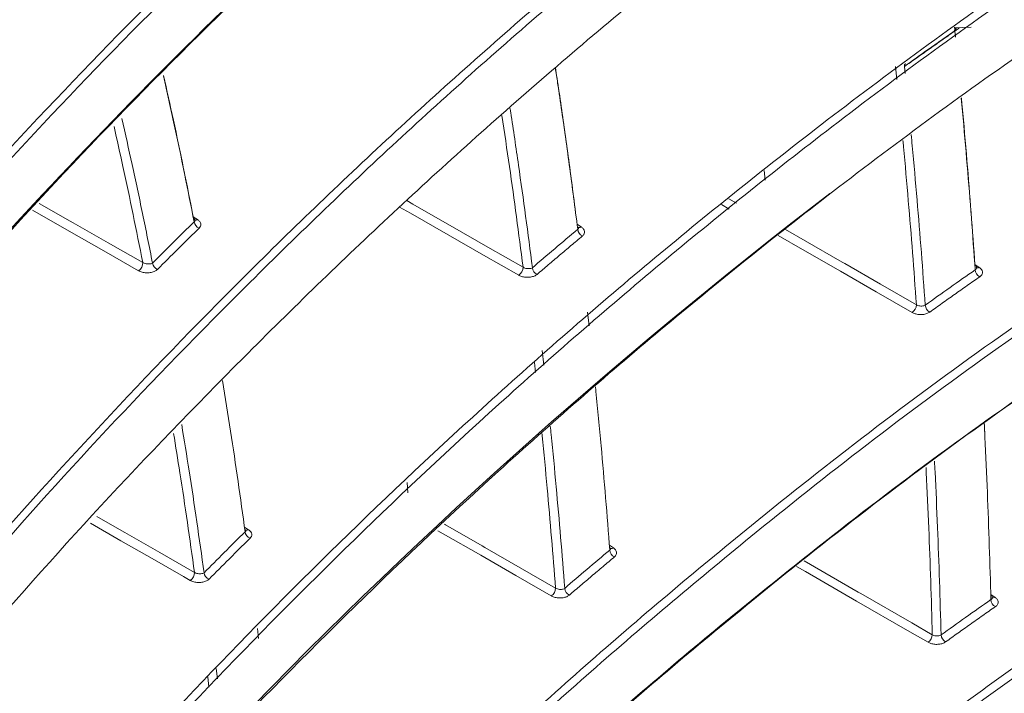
# Model space of a CAD drawing. Header units: millimetres. Extents: x 0 to 1118, y 0 to 864.
# Tile 86 of 256: x 407.55 to 415.75, y 195.65 to 201.26. Entities that reach past the tile are written whole.
import ezdxf

# ---------------------------------------------------------------- set-up
doc = ezdxf.new("R2010")
doc.units = ezdxf.units.MM

msp = doc.modelspace()

# ---------------------------------------------------------------- linework, layer by layer
at = {"color": 7, "linetype": 'Continuous', "lineweight": 15}
for p, q in [((415.3384, 201.1941), (415.3408, 201.17)), ((415.4762, 201.1934), (415.339, 201.1878)), ((415.3417, 201.1611), (415.3468, 201.1108)), ((413.7542, 200.0003), (413.7604, 199.9179)), ((412.2949, 198.7056), (412.2822, 198.8207)), ((410.7792, 197.4025), (410.7863, 197.3148)), ((409.5423, 196.1014), (409.5323, 196.1856))]:
    msp.add_line(p, q, dxfattribs=at)
at = {"color": 9, "linetype": 'Continuous', "lineweight": 15}
for p, q in [((414.8593, 200.7567), (414.8481, 200.8657)), ((414.9216, 200.8669), (414.9278, 200.8064)), ((413.4609, 199.6785), (413.3976, 199.7152)), ((413.459, 199.7642), (413.5223, 199.7276)), ((408.9971, 199.6149), (409.0344, 199.5906)), ((412.1951, 199.5524), (412.2312, 199.5288)), ((415.5079, 199.2171), (415.5445, 199.1931)), ((411.9052, 198.5014), (411.9187, 198.379)), ((411.8489, 198.3184), (411.8399, 198.4001)), ((409.4247, 197.0308), (409.4588, 197.0085)), ((412.464, 196.8791), (412.4977, 196.857)), ((415.6407, 196.4691), (415.6752, 196.4463)), ((409.19, 195.8515), (409.1998, 195.7674)), ((409.1291, 195.6984), (409.1193, 195.7825))]:
    msp.add_line(p, q, dxfattribs=at)
at = {"color": 9, "linetype": 'Continuous', "lineweight": 15, "flags": 128}
for points in [[(407.7142, 199.7255), (407.973, 199.5782), (407.9984, 199.5637), (408.2883, 199.3987), (408.5783, 199.2338)], [(411.7102, 199.1276), (411.4158, 199.296), (411.1215, 199.4643), (410.8079, 199.6437), (410.7172, 199.6955)], [(410.7763, 199.7485), (410.8273, 199.7194), (411.1334, 199.5443), (411.1567, 199.531), (411.4511, 199.3626), (411.7455, 199.1942)], [(408.5433, 199.1647), (408.2534, 199.3297), (407.9634, 199.4946), (407.6584, 199.6682)], [(412.2049, 199.5274), (412.2076, 199.5259), (412.2093, 199.5252)], [(414.986, 198.8173), (414.6875, 198.9887), (414.389, 199.1602), (414.0715, 199.3425), (413.8699, 199.4583)], [(413.9314, 199.5077), (414.094, 199.4143), (414.4031, 199.2367), (414.4244, 199.2245), (414.7229, 199.0531), (415.0214, 198.8817)], [(408.1942, 197.1188), (408.4045, 196.9986), (408.4296, 196.9842), (408.719, 196.8187), (409.0085, 196.6533)], [(408.9732, 196.5862), (408.9173, 196.6181), (408.6558, 196.7676), (408.3943, 196.9172), (408.1414, 197.0617)], [(409.4326, 197.0072), (409.4355, 197.0056), (409.4365, 197.0052)], [(411.9802, 196.4577), (411.6863, 196.6265), (411.3923, 196.7952), (411.0793, 196.975), (411.0349, 197.0005)], [(411.0896, 197.0541), (411.0992, 197.0486), (411.4047, 196.8732), (411.4278, 196.8599), (411.7217, 196.6911), (412.0157, 196.5223)], [(412.4714, 196.8556), (412.4735, 196.8544), (412.4756, 196.8535)], [(414.0854, 196.7496), (414.5368, 196.4895), (414.5578, 196.4773), (414.9836, 196.232), (415.1539, 196.1338)], [(415.1185, 196.0713), (414.9481, 196.1695), (414.5224, 196.4148), (414.0967, 196.6601), (414.0235, 196.7023)]]:
    msp.add_lwpolyline(points, dxfattribs=at)
at = {"color": 7, "linetype": 'Continuous', "lineweight": 15}
for centre, radius, start, end in [((415.3661, 201.1643), 0.0267, 129.5016, 184.88731), ((441.3573, 164.4994), 44.4838, 127.46095, 145.11032), ((409.0696, 199.5802), 0.0645, 186.89412, 249.52926), ((412.2676, 199.5158), 0.0674, 185.10834, 245.98587), ((408.4994, 199.2303), 0.079, 303.79569, 2.50672), ((408.723, 199.2364), 0.0642, 187.06793, 249.96256), ((411.6654, 199.194), 0.0801, 304.05223, 0.14141), ((411.8893, 199.1962), 0.0669, 185.25993, 246.51007), ((415.5826, 199.1773), 0.0715, 183.68365, 241.43427), ((414.9404, 198.8843), 0.081, 304.25642, 358.16356), ((415.1657, 198.8831), 0.0708, 183.82325, 242.11751), ((409.4941, 196.9981), 0.0643, 186.2291, 249.67397), ((412.5342, 196.844), 0.0672, 184.68418, 246.08292), ((408.9286, 196.6525), 0.0799, 303.94006, 0.51813), ((409.1515, 196.6571), 0.0639, 186.37044, 250.11082), ((411.9348, 196.5247), 0.0809, 304.14548, 358.35976), ((412.1584, 196.5259), 0.0667, 184.80495, 246.60965), ((415.7133, 196.4305), 0.0714, 183.48867, 241.48707), ((415.0725, 196.1387), 0.0816, 304.31403, 356.54202), ((415.2977, 196.1369), 0.0707, 183.59746, 242.1725)]:
    msp.add_arc(centre, radius, start, end, dxfattribs=at)
at = {"color": 9, "linetype": 'Continuous', "lineweight": 15}
for centre, radius, start, end in [((414.9483, 200.8692), 0.0269, 129.75884, 184.84764), ((409.0202, 199.6117), 0.0254, 241.91644, 303.945), ((412.2159, 199.5531), 0.0287, 258.28203, 302.0832), ((415.5301, 199.214), 0.0254, 241.5916, 304.51648), ((409.4436, 197.0328), 0.0286, 258.18141, 301.93112), ((412.4825, 196.8811), 0.0285, 257.77648, 302.16449), ((415.6608, 196.4671), 0.0253, 241.35359, 304.60013)]:
    msp.add_arc(centre, radius, start, end, dxfattribs=at)
at = {"color": 7, "linetype": 'Continuous', "lineweight": 15}
for points, knots in [([(411.547, 221.277), (411.0118, 220.965), (409.9404, 220.3403), (407.9797, 219.061), (405.711, 217.4171), (403.2282, 215.3781), (400.9185, 213.2689), (398.7649, 211.1066), (396.7443, 208.9011), (394.837, 206.6631), (392.4091, 203.6449), (390.3916, 200.9773), (388.3275, 198.3183), (386.8009, 196.4145), (385.1514, 194.5321), (383.7089, 193.0469), (382.5632, 191.9558), (381.3484, 190.8943), (380.0579, 189.8667), (378.6816, 188.8735), (377.2156, 187.9195), (375.6611, 187.012), (374.0183, 186.1554), (372.2894, 185.3544), (370.4786, 184.6141), (368.5898, 183.9369), (366.6356, 183.3263), (364.6242, 182.7816), (362.5672, 182.2993), (360.4763, 181.8731), (358.3597, 181.4938), (355.5234, 181.0384), (351.9594, 180.5319), (348.2122, 180.0009), (345.0161, 179.4848), (342.522, 179.0157), (340.2182, 178.4992), (338.103, 177.9321), (336.0433, 177.2609), (334.3263, 176.5666), (332.9345, 175.8975), (332.2219, 175.485), (331.8647, 175.2781)], [0, 0, 0, 0, 0.0193822, 0.0388004, 0.075345, 0.1120217, 0.1486283, 0.1853012, 0.2219431, 0.2586245, 0.2953262, 0.3688295, 0.387236, 0.4240983, 0.4615096, 0.4802981, 0.4991074, 0.5176371, 0.5361868, 0.5547781, 0.5733481, 0.5919726, 0.6105533, 0.6291427, 0.6478005, 0.6663925, 0.6850541, 0.7036351, 0.7221884, 0.740787, 0.7592835, 0.7777999, 0.8146582, 0.851371, 0.8745471, 0.8977545, 0.9169135, 0.9361394, 0.9556682, 0.9753594, 0.9876467, 1, 1, 1, 1]), ([(405.0156, 200.6471), (405.0156, 200.6471), (405.7243, 201.4931), (407.2214, 203.1633), (409.4421, 205.3097), (411.5537, 207.1157), (413.4908, 208.5991), (415.3185, 209.8509), (416.544, 210.5806), (417.0233, 210.866)], [0, 0, 0, 0, 0.000001, 0.227328, 0.454625, 0.604366, 0.754186, 0.903851, 1, 1, 1, 1]), ([(417.0574, 210.8056), (416.5784, 210.5208), (415.5423, 209.9048), (414.0513, 208.9015), (412.561, 207.8104), (411.1464, 206.6808), (409.9902, 205.6822), (408.8117, 204.6029), (407.6215, 203.4396), (406.2842, 202.0286), (405.4637, 201.0715), (405.0587, 200.599)], [0, 0, 0, 0, 0.096108, 0.207877, 0.319889, 0.432509, 0.545288, 0.610664, 0.741431, 0.872365, 1, 1, 1, 1]), ([(405.1154, 200.0325), (405.8407, 200.8713), (407.2938, 202.5518), (409.3756, 204.5658), (411.1659, 206.126), (412.579, 207.2627), (414.0747, 208.3684), (415.6129, 209.4042), (416.681, 210.0549), (417.2043, 210.3568), (417.2043, 210.3568)], [0, 0, 0, 0, 0.224617, 0.450032, 0.561498, 0.673111, 0.785257, 0.89763, 0.999999, 1, 1, 1, 1]), ([(405.0541, 197.3587), (405.0541, 197.3587), (405.728, 198.2141), (407.1576, 199.9039), (409.2959, 202.0874), (411.3427, 203.938), (413.2356, 205.4712), (415.318, 206.9898), (416.8786, 207.9377), (417.6904, 208.4308)], [0, 0, 0, 0, 0.000001, 0.211574, 0.423127, 0.564384, 0.705713, 0.84691, 1, 1, 1, 1]), ([(417.7245, 208.3704), (416.913, 207.8783), (415.5421, 207.0472), (413.7846, 205.7878), (412.3277, 204.6579), (410.9468, 203.4916), (409.2072, 201.9015), (407.1912, 199.8575), (405.7964, 198.1606), (405.0977, 197.3106)], [0, 0, 0, 0, 0.153037, 0.258526, 0.364223, 0.470448, 0.576815, 0.788016, 1, 1, 1, 1]), ([(405.1471, 196.7483), (405.8392, 197.5964), (407.2257, 199.2956), (409.3777, 201.4926), (411.45, 203.3744), (413.3967, 204.9571), (415.5091, 206.4808), (417.0416, 207.4428), (417.8431, 207.9052), (417.8431, 207.9052)], [0, 0, 0, 0, 0.2095833, 0.4199012, 0.5638165, 0.7080879, 0.853712, 0.9999994, 1, 1, 1, 1]), ([(417.8089, 207.8841), (417.0297, 207.412), (415.4673, 206.4652), (413.3655, 204.9343), (411.4115, 203.3489), (409.3392, 201.4682), (407.1971, 199.2647), (405.7743, 197.5729), (405.1035, 196.7149), (405.1035, 196.7149)], [0, 0, 0, 0, 0.145615, 0.291982, 0.43588, 0.580164, 0.789694, 0.999999, 1, 1, 1, 1]), ([(404.9957, 194.0019), (404.9957, 194.0019), (405.6348, 194.8644), (407.0003, 196.5716), (408.9213, 198.6435), (410.5943, 200.2564), (411.921, 201.4406), (413.3247, 202.5981), (414.7765, 203.6938), (416.2649, 204.7285), (417.3012, 205.3639), (417.82, 205.682)], [0, 0, 0, 0, 0.0000006, 0.2024421, 0.4055874, 0.5068399, 0.6080896, 0.7098938, 0.8116921, 0.9057421, 1, 1, 1, 1]), ([(417.8546, 205.6219), (417.3376, 205.305), (416.3022, 204.6706), (414.8185, 203.6396), (413.3723, 202.5487), (411.9718, 201.3951), (410.6424, 200.2098), (408.9699, 198.5965), (407.0343, 196.527), (405.7054, 194.8125), (405.0398, 193.9537)], [0, 0, 0, 0, 0.094013, 0.188253, 0.289388, 0.390698, 0.492463, 0.594353, 0.796809, 1, 1, 1, 1]), ([(405.0806, 193.3962), (405.7405, 194.2529), (407.0626, 195.9693), (408.9877, 198.0385), (410.652, 199.6523), (411.9729, 200.8367), (413.3712, 201.9951), (414.818, 203.0926), (416.3032, 204.1304), (417.338, 204.7683), (417.856, 205.0876)], [0, 0, 0, 0, 0.202372, 0.40545, 0.506591, 0.607849, 0.709513, 0.811342, 0.905567, 1, 1, 1, 1]), ([(404.8383, 190.5773), (404.8383, 190.5773), (405.4449, 191.4475), (406.7476, 193.1711), (408.9596, 195.6844), (411.0297, 197.7106), (412.8314, 199.2786), (414.3257, 200.4727), (415.9691, 201.6789), (417.208, 202.4638), (417.8284, 202.8569)], [0, 0, 0, 0, 0.000001, 0.194533, 0.389743, 0.584296, 0.682, 0.779847, 0.889761, 1, 1, 1, 1]), ([(417.8634, 202.7971), (417.2455, 202.4058), (416.0078, 201.6219), (414.3691, 200.4196), (412.879, 199.2294), (411.0773, 197.6633), (409.0117, 195.6383), (406.7818, 193.1263), (405.5166, 191.3956), (404.8829, 190.5287)], [0, 0, 0, 0, 0.1098696, 0.2200969, 0.3172913, 0.4146364, 0.6102045, 0.8047539, 1, 1, 1, 1]), ([(404.9138, 189.9769), (405.5427, 190.8414), (406.8029, 192.5734), (409.022, 195.0833), (411.0818, 197.1106), (412.8782, 198.6787), (414.3686, 199.8739), (416.0086, 201.0819), (417.2457, 201.8686), (417.8652, 202.2625)], [0, 0, 0, 0, 0.194485, 0.38965, 0.584132, 0.681798, 0.779607, 0.889642, 1, 1, 1, 1]), ([(414.9591, 200.8908), (414.9926, 200.9147), (415.0595, 200.9625), (415.1626, 201.0355), (415.2682, 201.1099), (415.3405, 201.1603), (415.3766, 201.1855)], [0, 0, 0, 0, 0.242091, 0.484184, 0.742091, 1, 1, 1, 1]), ([(415.3514, 201.1787), (415.3531, 201.1843), (415.3549, 201.19), (415.3531, 201.1883), (415.3531, 201.1883)], [0, 0, 0, 0, 0.979104, 1, 1, 1, 1]), ([(415.3395, 201.162), (415.3033, 201.1368), (415.231, 201.0863), (415.0914, 200.988), (414.9886, 200.9147), (414.9216, 200.8669)], [0, 0, 0, 0, 0.257909, 0.51582, 1, 1, 1, 1]), ([(412.2005, 199.5098), (412.1891, 199.5997), (412.1575, 199.849), (412.1021, 200.2552), (412.0508, 200.6135), (412.0201, 200.8126), (412.0135, 200.8552)], [0, 0, 0, 0, 0.1988782, 0.5514716, 0.9040948, 1, 1, 1, 1]), ([(412.0147, 200.8561), (412.0192, 200.8269), (412.0478, 200.6409), (412.0972, 200.2958), (412.1528, 199.8875), (412.1847, 199.636), (412.1964, 199.5441)], [0, 0, 0, 0, 0.067627, 0.429504, 0.791413, 1, 1, 1, 1]), ([(409.0056, 199.5725), (408.9788, 199.7077), (408.9254, 199.9781), (408.8403, 200.3835), (408.7805, 200.6525), (408.7502, 200.7886)], [0, 0, 0, 0, 0.330701, 0.661428, 1, 1, 1, 1]), ([(408.7515, 200.7899), (408.7789, 200.6668), (408.8361, 200.4092), (408.919, 200.0137), (408.973, 199.7403), (409.0001, 199.6036)], [0, 0, 0, 0, 0.314185, 0.657079, 1, 1, 1, 1]), ([(415.5112, 199.1727), (415.5008, 199.3178), (415.48, 199.6081), (415.4443, 200.0478), (415.4158, 200.3795), (415.3978, 200.5661), (415.3942, 200.603)], [0, 0, 0, 0, 0.302504, 0.605025, 0.92191, 1, 1, 1, 1]), ([(415.396, 200.6042), (415.3982, 200.5808), (415.4149, 200.4075), (415.4422, 200.0887), (415.4781, 199.6477), (415.4989, 199.3563), (415.5093, 199.2105)], [0, 0, 0, 0, 0.0509418, 0.3764526, 0.6882174, 1, 1, 1, 1]), ([(404.5794, 187.0849), (404.5794, 187.0849), (405.1544, 187.9623), (406.3965, 189.7009), (408.5201, 192.2394), (410.5149, 194.2907), (412.2519, 195.8823), (413.8007, 197.1879), (415.6219, 198.593), (417.0977, 199.5514), (417.837, 200.0316)], [0, 0, 0, 0, 0.000001, 0.18605, 0.372753, 0.558815, 0.652291, 0.745763, 0.872633, 1, 1, 1, 1]), ([(417.8723, 199.9719), (417.1367, 199.4943), (415.6623, 198.537), (413.8449, 197.1355), (412.2992, 195.8327), (410.5619, 194.2428), (408.5723, 192.193), (406.4306, 189.6557), (405.2272, 187.9103), (404.6243, 187.036)], [0, 0, 0, 0, 0.126811, 0.25418, 0.347145, 0.440239, 0.6272, 0.813269, 1, 1, 1, 1]), ([(408.6593, 199.2285), (408.7159, 199.2852), (408.8306, 199.4001), (408.9467, 199.5145), (409.0056, 199.5725)], [0, 0, 0, 0, 0.493432, 1, 1, 1, 1]), ([(409.0001, 199.6036), (409.0036, 199.6008), (409.0102, 199.5956), (409.0119, 199.5901), (409.0127, 199.5875)], [0, 0, 0, 0, 0.525166, 1, 1, 1, 1]), ([(409.0138, 199.5848), (409.0137, 199.5848), (409.0134, 199.5848), (409.0133, 199.587), (409.0133, 199.5877)], [0, 0, 0, 0, 0.652291, 1, 1, 1, 1]), ([(409.0471, 199.5198), (409.0513, 199.5249), (409.0603, 199.5357), (409.0624, 199.5548), (409.0547, 199.5745), (409.0412, 199.5852), (409.0344, 199.5906)], [0, 0, 0, 0, 0.226479, 0.485284, 0.742622, 1, 1, 1, 1]), ([(412.2402, 199.4543), (412.2405, 199.4546), (412.2471, 199.4602), (412.2567, 199.4726), (412.2595, 199.4925), (412.2516, 199.5125), (412.238, 199.5233), (412.2312, 199.5288)], [0, 0, 0, 0, 0.012028, 0.260632, 0.507351, 0.753672, 1, 1, 1, 1]), ([(409.0471, 199.5198), (409.0176, 199.4908), (408.9588, 199.4329), (408.8432, 199.3184), (408.7576, 199.2327), (408.701, 199.1761)], [0, 0, 0, 0, 0.253283, 0.506567, 1, 1, 1, 1]), ([(411.8227, 199.1901), (411.8847, 199.243), (412.0099, 199.3499), (412.1366, 199.4562), (412.2005, 199.5098)], [0, 0, 0, 0, 0.495254, 1, 1, 1, 1]), ([(412.2402, 199.4543), (412.2082, 199.4275), (412.1443, 199.3739), (412.0494, 199.2939), (411.9555, 199.2142), (411.8936, 199.1613), (411.8626, 199.1349)], [0, 0, 0, 0, 0.252371, 0.504743, 0.752371, 1, 1, 1, 1]), ([(412.2096, 199.5262), (412.2095, 199.5232), (412.2093, 199.517), (412.2035, 199.5123), (412.2005, 199.5098)], [0, 0, 0, 0, 0.477881, 1, 1, 1, 1]), ([(412.2105, 199.5228), (412.2104, 199.5229), (412.2102, 199.5229), (412.2101, 199.5252), (412.2101, 199.5262)], [0, 0, 0, 0, 0.605316, 1, 1, 1, 1]), ([(404.644, 186.4907), (405.2431, 187.3623), (406.4433, 189.1085), (408.5771, 191.6431), (410.5634, 193.6946), (412.2972, 195.2858), (413.8428, 196.5917), (415.6616, 197.9977), (417.1354, 198.957), (417.8737, 199.4376)], [0, 0, 0, 0, 0.186028, 0.372711, 0.558734, 0.652125, 0.74564, 0.872572, 1, 1, 1, 1]), ([(417.8383, 199.4156), (417.1023, 198.9365), (415.627, 197.9763), (413.8093, 196.5712), (412.2641, 195.2658), (410.5283, 193.6737), (408.5409, 191.6212), (406.4184, 189.1017), (405.2315, 187.3756), (404.6443, 186.5217)], [0, 0, 0, 0, 0.127509, 0.255577, 0.348941, 0.442435, 0.630196, 0.817045, 1, 1, 1, 1]), ([(408.6593, 199.2285), (408.6557, 199.2266), (408.6484, 199.2228), (408.6325, 199.2206), (408.6147, 199.2213), (408.5968, 199.2251), (408.5848, 199.23), (408.5793, 199.2331), (408.5783, 199.2338)], [0, 0, 0, 0, 0.194846, 0.390439, 0.584953, 0.773978, 0.955338, 1, 1, 1, 1]), ([(415.5093, 199.2105), (415.5127, 199.2077), (415.5193, 199.202), (415.5232, 199.195), (415.5226, 199.1916), (415.5225, 199.1913)], [0, 0, 0, 0, 0.478929, 0.957676, 1, 1, 1, 1]), ([(408.5433, 199.1647), (408.5454, 199.1635), (408.5561, 199.1577), (408.5796, 199.15), (408.6145, 199.1462), (408.6493, 199.1497), (408.6804, 199.1596), (408.6941, 199.1706), (408.701, 199.1761)], [0, 0, 0, 0, 0.046419, 0.233129, 0.423735, 0.616238, 0.808098, 1, 1, 1, 1]), ([(411.7102, 199.1276), (411.7109, 199.1272), (411.7199, 199.1221), (411.7405, 199.1142), (411.7745, 199.1092), (411.8089, 199.1112), (411.8406, 199.1196), (411.8553, 199.1298), (411.8626, 199.1349)], [0, 0, 0, 0, 0.015749, 0.210741, 0.407571, 0.605259, 0.802619, 1, 1, 1, 1]), ([(411.8227, 199.1901), (411.8189, 199.1881), (411.8114, 199.1842), (411.7954, 199.1819), (411.7781, 199.1827), (411.7602, 199.1866), (411.7505, 199.1916), (411.7455, 199.1942)], [0, 0, 0, 0, 0.198734, 0.397893, 0.596541, 0.792546, 1, 1, 1, 1]), ([(415.095, 198.8784), (415.1637, 198.9274), (415.3016, 199.0259), (415.4412, 199.1236), (415.5112, 199.1727)], [0, 0, 0, 0, 0.498095, 1, 1, 1, 1]), ([(415.5237, 199.1871), (415.5236, 199.1871), (415.5233, 199.1872), (415.5233, 199.19), (415.5233, 199.1912)], [0, 0, 0, 0, 0.534664, 1, 1, 1, 1]), ([(415.5484, 199.1144), (415.5504, 199.1159), (415.5592, 199.1225), (415.5699, 199.1365), (415.5729, 199.1566), (415.565, 199.1767), (415.5513, 199.1876), (415.5445, 199.1931)], [0, 0, 0, 0, 0.067549, 0.300974, 0.533947, 0.766977, 1, 1, 1, 1]), ([(415.5484, 199.1144), (415.5134, 199.09), (415.4433, 199.041), (415.3391, 198.9675), (415.2354, 198.894), (415.1668, 198.845), (415.1325, 198.8205)], [0, 0, 0, 0, 0.2509493, 0.5019011, 0.7509493, 1, 1, 1, 1]), ([(415.095, 198.8784), (415.091, 198.8764), (415.0829, 198.8725), (415.0667, 198.8703), (415.0495, 198.8713), (415.0335, 198.8752), (415.0252, 198.8796), (415.0214, 198.8817)], [0, 0, 0, 0, 0.206326, 0.412933, 0.619522, 0.825245, 1, 1, 1, 1]), ([(414.986, 198.8173), (414.9936, 198.8136), (415.0102, 198.8055), (415.042, 198.7995), (415.0762, 198.7997), (415.1086, 198.8065), (415.1246, 198.8158), (415.1325, 198.8205)], [0, 0, 0, 0, 0.175639, 0.381666, 0.587911, 0.793949, 1, 1, 1, 1]), ([(409.4302, 196.9912), (409.4109, 197.1313), (409.3721, 197.4117), (409.3094, 197.832), (409.2645, 198.111), (409.2419, 198.2519)], [0, 0, 0, 0, 0.33108, 0.662186, 1, 1, 1, 1]), ([(412.4672, 196.8385), (412.456, 196.9839), (412.4335, 197.2745), (412.3948, 197.7144), (412.3663, 198.0227), (412.3493, 198.1859), (412.3479, 198.1995)], [0, 0, 0, 0, 0.318269, 0.636559, 0.969787, 1, 1, 1, 1]), ([(415.642, 196.4261), (415.6378, 196.5751), (415.6295, 196.8729), (415.6126, 197.3241), (415.5984, 197.6652), (415.5885, 197.8573), (415.5865, 197.8959)], [0, 0, 0, 0, 0.3022517, 0.6045205, 0.9206269, 1, 1, 1, 1]), ([(415.5865, 197.8959), (415.5879, 197.8707), (415.5893, 197.845), (415.5904, 197.8192), (415.5904, 197.8187)], [0, 0, 0, 0, 0.982207, 1, 1, 1, 1]), ([(404.2159, 183.5251), (404.2159, 183.5251), (404.7604, 184.4089), (405.9442, 186.1611), (407.9834, 188.7226), (409.9058, 190.7967), (411.5826, 192.4091), (413.1931, 193.8412), (414.841, 195.1545), (416.5084, 196.3493), (417.3978, 196.9219), (417.8424, 197.2081)], [0, 0, 0, 0, 0.000001, 0.177208, 0.355045, 0.532258, 0.621261, 0.710261, 0.854741, 0.927373, 1, 1, 1, 1]), ([(417.8779, 197.1485), (417.4365, 196.8643), (416.5528, 196.2955), (414.886, 195.1023), (413.2391, 193.7902), (411.6297, 192.3593), (409.9527, 190.7484), (408.0357, 188.6758), (405.9783, 186.1156), (404.8342, 184.3567), (404.2612, 183.4757)], [0, 0, 0, 0, 0.072153, 0.14443, 0.289681, 0.378234, 0.4669, 0.644913, 0.822141, 1, 1, 1, 1]), ([(409.088, 196.65), (409.1436, 196.7059), (409.257, 196.8198), (409.3717, 196.9333), (409.4302, 196.9912)], [0, 0, 0, 0, 0.49013, 1, 1, 1, 1]), ([(409.4373, 197.006), (409.4373, 197.006), (409.4387, 197.0029), (409.4366, 196.9975), (409.4322, 196.9931), (409.4302, 196.9912)], [0, 0, 0, 0, 0.004335, 0.543328, 1, 1, 1, 1]), ([(409.4383, 197.0026), (409.4381, 197.0026), (409.4379, 197.0027), (409.4378, 197.0052), (409.4378, 197.0062)], [0, 0, 0, 0, 0.586279, 1, 1, 1, 1]), ([(409.4718, 196.9379), (409.4759, 196.9428), (409.4848, 196.9535), (409.487, 196.9724), (409.4793, 196.9923), (409.4656, 197.0031), (409.4588, 197.0085)], [0, 0, 0, 0, 0.218685, 0.479518, 0.739753, 1, 1, 1, 1]), ([(409.4718, 196.9379), (409.4425, 196.909), (409.384, 196.8512), (409.2698, 196.7376), (409.1853, 196.6528), (409.1297, 196.597)], [0, 0, 0, 0, 0.254934, 0.509869, 1, 1, 1, 1]), ([(412.092, 196.5203), (412.1531, 196.5726), (412.2775, 196.679), (412.4033, 196.7848), (412.4672, 196.8385)], [0, 0, 0, 0, 0.491843, 1, 1, 1, 1]), ([(412.4759, 196.8553), (412.4758, 196.8523), (412.4757, 196.8461), (412.4702, 196.8411), (412.4672, 196.8385)], [0, 0, 0, 0, 0.4714072, 1, 1, 1, 1]), ([(412.4771, 196.851), (412.477, 196.8511), (412.4767, 196.8512), (412.4766, 196.8539), (412.4766, 196.8552)], [0, 0, 0, 0, 0.5361, 1, 1, 1, 1]), ([(412.507, 196.7826), (412.5071, 196.7828), (412.5136, 196.7882), (412.5232, 196.8005), (412.5261, 196.8205), (412.5183, 196.8406), (412.5046, 196.8515), (412.4977, 196.857)], [0, 0, 0, 0, 0.006839, 0.255597, 0.503719, 0.751863, 1, 1, 1, 1]), ([(412.507, 196.7826), (412.475, 196.7558), (412.4111, 196.7021), (412.3166, 196.6222), (412.2236, 196.5431), (412.1625, 196.4908), (412.1319, 196.4646)], [0, 0, 0, 0, 0.2540765, 0.5081549, 0.7540766, 1, 1, 1, 1]), ([(417.8429, 196.5927), (417.4011, 196.308), (416.5168, 195.7383), (414.8487, 194.5432), (413.2009, 193.2293), (411.5908, 191.7968), (409.9141, 190.1843), (407.9931, 188.1107), (405.9518, 185.5452), (404.7687, 183.7928), (404.2229, 182.9056), (404.2229, 182.9056)], [0, 0, 0, 0, 0.072183, 0.144489, 0.289799, 0.37834, 0.466994, 0.644984, 0.822176, 0.999999, 1, 1, 1, 1]), ([(404.2682, 182.9376), (404.8386, 183.8157), (405.9814, 185.5749), (408.0339, 188.132), (409.9499, 190.2056), (411.6253, 191.8171), (413.2338, 193.2486), (414.8798, 194.5614), (416.5455, 195.7558), (417.4339, 196.3282), (417.8784, 196.6147)], [0, 0, 0, 0, 0.1772129, 0.3550568, 0.5322629, 0.6212062, 0.7102584, 0.8547401, 0.9273116, 1, 1, 1, 1]), ([(408.9732, 196.5862), (408.9757, 196.5849), (408.9867, 196.5789), (409.0105, 196.5713), (409.045, 196.5676), (409.0791, 196.5711), (409.1096, 196.5808), (409.123, 196.5916), (409.1297, 196.597)], [0, 0, 0, 0, 0.054312, 0.241608, 0.430891, 0.620942, 0.810456, 1, 1, 1, 1]), ([(409.088, 196.65), (409.0845, 196.6479), (409.0776, 196.6438), (409.0622, 196.641), (409.0449, 196.6412), (409.0274, 196.6446), (409.0153, 196.6493), (409.0098, 196.6525), (409.0085, 196.6533)], [0, 0, 0, 0, 0.190867, 0.382406, 0.573737, 0.762387, 0.94684, 1, 1, 1, 1]), ([(412.092, 196.5203), (412.0883, 196.5181), (412.081, 196.5139), (412.0652, 196.511), (412.0482, 196.5113), (412.0304, 196.5148), (412.0207, 196.5198), (412.0157, 196.5223)], [0, 0, 0, 0, 0.196191, 0.39278, 0.589505, 0.785398, 1, 1, 1, 1]), ([(411.9802, 196.4577), (411.9811, 196.4572), (411.9903, 196.452), (412.0111, 196.4441), (412.0449, 196.4392), (412.0789, 196.4412), (412.1102, 196.4495), (412.1247, 196.4596), (412.1319, 196.4646)], [0, 0, 0, 0, 0.020762, 0.216091, 0.412098, 0.608259, 0.804122, 1, 1, 1, 1]), ([(415.2271, 196.1324), (415.2951, 196.181), (415.4326, 196.2793), (415.5717, 196.3769), (415.642, 196.4261)], [0, 0, 0, 0, 0.494683, 1, 1, 1, 1]), ([(415.64, 196.4656), (415.6433, 196.4627), (415.65, 196.457), (415.6539, 196.4495), (415.6532, 196.4456), (415.6531, 196.4451)], [0, 0, 0, 0, 0.462361, 0.92432, 1, 1, 1, 1]), ([(415.6544, 196.4403), (415.6543, 196.4404), (415.654, 196.4406), (415.654, 196.4435), (415.654, 196.445)], [0, 0, 0, 0, 0.499152, 1, 1, 1, 1]), ([(415.6792, 196.3677), (415.6811, 196.3691), (415.6899, 196.3756), (415.7006, 196.3896), (415.7036, 196.4097), (415.6958, 196.4299), (415.6821, 196.4408), (415.6752, 196.4463)], [0, 0, 0, 0, 0.064441, 0.298212, 0.532046, 0.766027, 1, 1, 1, 1]), ([(415.6792, 196.3677), (415.6441, 196.3431), (415.5738, 196.2939), (415.4696, 196.2204), (415.3665, 196.1472), (415.2986, 196.0986), (415.2647, 196.0743)], [0, 0, 0, 0, 0.252655, 0.505313, 0.752655, 1, 1, 1, 1]), ([(415.2271, 196.1324), (415.2232, 196.1303), (415.2152, 196.1259), (415.1991, 196.1232), (415.1821, 196.1237), (415.1661, 196.1274), (415.1578, 196.1318), (415.1539, 196.1338)], [0, 0, 0, 0, 0.205044, 0.410304, 0.615837, 0.821443, 1, 1, 1, 1]), ([(415.1185, 196.0713), (415.1262, 196.0675), (415.1428, 196.0594), (415.1747, 196.0534), (415.2087, 196.0537), (415.2409, 196.0604), (415.2568, 196.0697), (415.2647, 196.0743)], [0, 0, 0, 0, 0.178618, 0.384126, 0.58952, 0.794756, 1, 1, 1, 1])]:
    msp.add_open_spline(points, degree=3, knots=knots, dxfattribs=at)
at = {"color": 9, "linetype": 'Continuous', "lineweight": 15}
for points, knots in [([(415.3509, 201.1787), (415.3511, 201.1781), (415.3523, 201.1748), (415.349, 201.1687), (415.3427, 201.1643), (415.3395, 201.162)], [0, 0, 0, 0, 0.092966, 0.546131, 1, 1, 1, 1]), ([(411.6363, 200.5192), (411.6383, 200.5067), (411.6632, 200.3492), (411.7069, 200.0489), (411.7674, 199.6187), (411.8043, 199.333), (411.8227, 199.1901)], [0, 0, 0, 0, 0.028559, 0.359843, 0.67991, 1, 1, 1, 1]), ([(408.4036, 200.4329), (408.4324, 200.3052), (408.4916, 200.0424), (408.5768, 199.6409), (408.6318, 199.366), (408.6593, 199.2285)], [0, 0, 0, 0, 0.321025, 0.660498, 1, 1, 1, 1]), ([(411.7455, 199.1942), (411.7274, 199.3343), (411.6911, 199.6145), (411.6322, 200.0361), (411.5901, 200.3165), (411.5687, 200.4587)], [0, 0, 0, 0, 0.330178, 0.660377, 1, 1, 1, 1]), ([(408.5783, 199.2338), (408.5515, 199.3674), (408.4979, 199.6346), (408.4178, 200.0119), (408.3632, 200.2545), (408.3382, 200.3658)], [0, 0, 0, 0, 0.351283, 0.702594, 1, 1, 1, 1]), ([(414.9777, 200.2992), (414.9808, 200.268), (414.9984, 200.087), (415.0268, 199.7597), (415.0632, 199.3176), (415.0844, 199.0248), (415.095, 198.8784)], [0, 0, 0, 0, 0.066586, 0.385741, 0.692861, 1, 1, 1, 1]), ([(415.0214, 198.8817), (415.0109, 199.0263), (414.9899, 199.3156), (414.9538, 199.7542), (414.9269, 200.0654), (414.9107, 200.2321), (414.909, 200.2491)], [0, 0, 0, 0, 0.3154097, 0.6308375, 0.9622552, 1, 1, 1, 1]), ([(409.0127, 199.5875), (409.0128, 199.5872), (409.0144, 199.5839), (409.0122, 199.5784), (409.0077, 199.5744), (409.0056, 199.5725)], [0, 0, 0, 0, 0.050372, 0.552501, 1, 1, 1, 1]), ([(415.5225, 199.1913), (415.5224, 199.1884), (415.5221, 199.1823), (415.5166, 199.1762), (415.5122, 199.1733), (415.5112, 199.1727)], [0, 0, 0, 0, 0.412766, 0.867963, 1, 1, 1, 1]), ([(409.0085, 196.6533), (408.9891, 196.7921), (408.9502, 197.0699), (408.892, 197.4558), (408.852, 197.7018), (408.8342, 197.811)], [0, 0, 0, 0, 0.357378, 0.714784, 1, 1, 1, 1]), ([(408.9018, 197.8842), (408.9228, 197.7556), (408.9664, 197.4872), (409.0285, 197.0758), (409.0681, 196.792), (409.088, 196.65)], [0, 0, 0, 0, 0.315009, 0.657491, 1, 1, 1, 1]), ([(412.0157, 196.5223), (412.0048, 196.6617), (411.983, 196.9405), (411.9454, 197.3632), (411.9186, 197.6534), (411.9029, 197.8044), (411.9022, 197.8109)], [0, 0, 0, 0, 0.3224668, 0.6449534, 0.984566, 1, 1, 1, 1]), ([(411.9723, 197.872), (411.9747, 197.8485), (411.9922, 197.6804), (412.021, 197.3712), (412.0588, 196.9443), (412.0809, 196.6616), (412.092, 196.5203)], [0, 0, 0, 0, 0.052749, 0.376705, 0.688342, 1, 1, 1, 1]), ([(415.1722, 197.5795), (415.1738, 197.5499), (415.1833, 197.3666), (415.1973, 197.0337), (415.2144, 196.5812), (415.2229, 196.282), (415.2271, 196.1324)], [0, 0, 0, 0, 0.0620132, 0.3832581, 0.6916201, 1, 1, 1, 1]), ([(415.1539, 196.1338), (415.1497, 196.2823), (415.1413, 196.5794), (415.1242, 197.0296), (415.1111, 197.3451), (415.1024, 197.5122), (415.1017, 197.5257)], [0, 0, 0, 0, 0.318386, 0.636789, 0.970582, 1, 1, 1, 1]), ([(415.6531, 196.4451), (415.6529, 196.4423), (415.6526, 196.4361), (415.6473, 196.4299), (415.6429, 196.4268), (415.642, 196.4261)], [0, 0, 0, 0, 0.395821, 0.869379, 1, 1, 1, 1])]:
    msp.add_open_spline(points, degree=3, knots=knots, dxfattribs=at)

doc.saveas('drawing.dxf')
